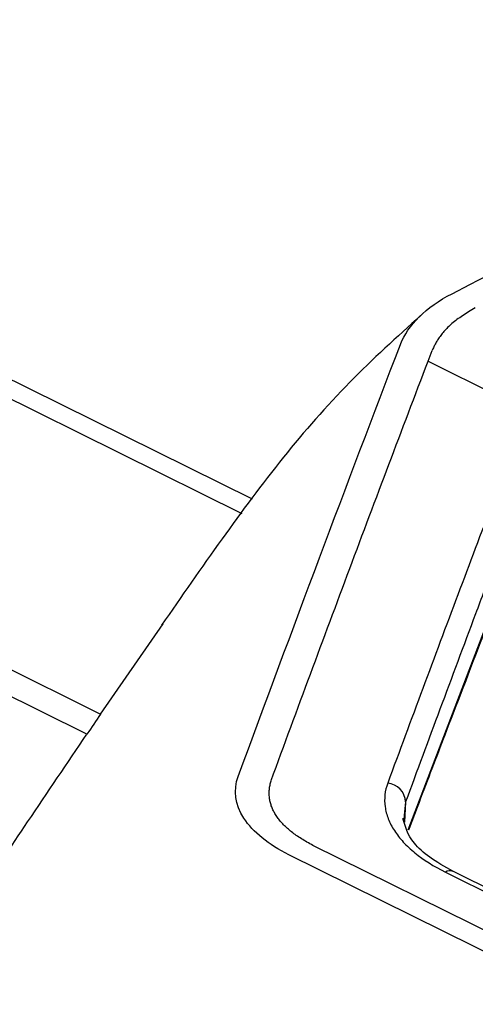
# Model space of a CAD drawing. Header units: millimetres. Extents: x -508 to 796, y -404 to 760.
# Tile 50 of 116: x 644 to 656, y -166 to -140. Entities that reach past the tile are written whole.
import ezdxf

# ---------------------------------------------------------------- set-up
doc = ezdxf.new("R2010")
doc.units = ezdxf.units.MM

msp = doc.modelspace()

# ---------------------------------------------------------------- linework, layer by layer
at = {"color": 250, "linetype": 'Continuous', "lineweight": 25}
for p, q in [((626.265, -140.71), (650.241, -152.59)), ((654.229, -160.47), (654.193, -160.813)), ((654.229, -160.47), (654.204, -160.996))]:
    msp.add_line(p, q, dxfattribs=at)
at = {"color": 7, "linetype": 'Continuous', "lineweight": 25}
for p, q in [((649.983, -152.977), (625.76, -140.973)), ((618.931, -144.62), (646.304, -158.184)), ((645.95, -158.705), (618.262, -144.985)), ((654.813, -149.012), (654.92, -148.732)), ((654.813, -149.012), (657.401, -150.294)), ((654.297, -161.196), (658.291, -150.708)), ((646.304, -158.184), (647.926, -155.836)), ((654.193, -160.813), (654.18, -160.94)), ((669.405, -170.311), (651.822, -161.599)), ((655.262, -162.294), (685.393, -177.224)), ((685.589, -177.202), (655.458, -162.271))]:
    msp.add_line(p, q, dxfattribs=at)
at = {"color": 7, "linetype": 'Continuous', "lineweight": 25, "flags": 128}
msp.add_lwpolyline([(668.883, -170.607), (660.04, -166.224), (651.196, -161.842)], dxfattribs=at)
at = {"color": 7, "linetype": 'Continuous', "lineweight": 25}
msp.add_arc((653.716, -160.489), 0.512, 2.0602, 84.6715, dxfattribs=at)
at = {"color": 250, "linetype": 'Continuous', "lineweight": 25}
msp.add_arc((655.38, -162.459), 0.203, 65.6003, 125.5467, dxfattribs=at)
at = {"color": 7, "linetype": 'Continuous', "lineweight": 25}
for points in [[(655.437, -147.255), (665.323, -142.129), (675.166, -137.488), (684.93, -133.413)], [(654.094, -148.575), (654.288, -148.069), (654.756, -147.608), (655.437, -147.255)], [(649.879, -159.807), (651.289, -155.978), (652.695, -152.232), (654.094, -148.575)], [(646.304, -158.184), (646.186, -158.357), (646.068, -158.531), (645.95, -158.705)]]:
    msp.add_open_spline(points, degree=3, dxfattribs=at)
for points, knots in [([(665.666, -146.568), (664.128, -147.347), (662.328, -148.258), (660.262, -149.316), (659.469, -149.718), (658.521, -150.219), (658.211, -151.049), (657.858, -151.952), (657.353, -153.262), (656.483, -155.512), (655.507, -158.054), (654.709, -160.137), (654.393, -160.963), (654.301, -161.205)], [0, 0, 0, 0, 0.210087, 0.245895, 0.282101, 0.318385, 0.375086, 0.431717, 0.487667, 0.617719, 0.848798, 0.95583, 1, 1, 1, 1]), ([(656.04, -147.626), (655.982, -147.659), (655.866, -147.725), (655.708, -147.826), (655.563, -147.928), (655.434, -148.031), (655.321, -148.135), (655.224, -148.238), (655.141, -148.341), (655.07, -148.442), (655.011, -148.541), (654.961, -148.637), (654.933, -148.701), (654.92, -148.732)], [0, 0, 0, 0, 0.107385, 0.211642, 0.312588, 0.410142, 0.504308, 0.595153, 0.682731, 0.767041, 0.848056, 0.925726, 1, 1, 1, 1]), ([(654.63, -147.816), (654.001, -148.385), (652.721, -149.544), (650.993, -151.528), (649.394, -153.698), (648.403, -155.13), (647.889, -155.873)], [0, 0, 0, 0, 0.232959, 0.473985, 0.727005, 1, 1, 1, 1]), ([(650.734, -159.916), (651.075, -158.988), (651.416, -158.063), (652.097, -156.226), (652.437, -155.312), (653.117, -153.495), (653.456, -152.591), (654.135, -150.793), (654.474, -149.902), (654.813, -149.012)], [0, 0, 0, 0, 0.25, 0.25, 0.5, 0.5, 0.75, 0.75, 1, 1, 1, 1]), ([(657.401, -150.294), (657.099, -151.086), (656.797, -151.88), (656.191, -153.478), (655.888, -154.281), (654.979, -156.703), (654.372, -158.332), (653.764, -159.979)], [0, 0, 0, 0, 0.25, 0.25, 0.5, 0.5, 1, 1, 1, 1]), ([(657.857, -150.791), (657.691, -151.228), (657.389, -152.02), (656.937, -153.212), (656.5, -154.372), (655.889, -155.997), (655.132, -158.025), (654.526, -159.666), (654.229, -160.47)], [0, 0, 0, 0, 0.1378567, 0.2500296, 0.3742634, 0.5000337, 0.7547661, 1, 1, 1, 1]), ([(641.284, -165.695), (641.548, -165.294), (642.159, -164.364), (643.2, -162.793), (644.492, -160.857), (645.436, -159.464), (645.95, -158.705)], [0, 0, 0, 0, 0.169114, 0.392152, 0.669114, 1, 1, 1, 1]), ([(651.196, -161.842), (650.668, -161.581), (650.259, -161.25), (649.8, -160.539), (649.749, -160.16), (649.879, -159.807)], [0, 0, 0, 0, 0.5, 0.5, 1, 1, 1, 1]), ([(651.822, -161.599), (651.77, -161.571), (651.666, -161.516), (651.522, -161.429), (651.389, -161.341), (651.267, -161.251), (651.157, -161.159), (651.058, -161.065), (650.971, -160.969), (650.895, -160.872), (650.831, -160.773), (650.779, -160.672), (650.738, -160.569), (650.708, -160.465), (650.69, -160.359), (650.683, -160.251), (650.688, -160.141), (650.704, -160.03), (650.724, -159.955), (650.734, -159.918)], [0, 0, 0, 0, 0.062284, 0.123122, 0.182692, 0.241182, 0.298792, 0.35573, 0.412212, 0.468459, 0.524696, 0.581145, 0.63803, 0.695566, 0.753963, 0.813421, 0.874129, 0.936267, 1, 1, 1, 1]), ([(653.764, -159.979), (653.689, -160.181), (653.668, -160.387), (653.711, -160.698), (653.738, -160.803), (653.819, -161.011), (653.925, -161.217), (654.08, -161.415), (654.257, -161.609), (654.361, -161.704), (654.696, -161.977), (654.958, -162.143), (655.262, -162.294)], [0, 0, 0, 0, 0.25, 0.25, 0.375, 0.375, 0.5, 0.625, 0.625, 0.75, 0.75, 1, 1, 1, 1]), ([(655.458, -162.271), (655.246, -162.152), (654.833, -161.921), (654.31, -161.435), (654.218, -161.108), (654.159, -160.897)], [0, 0, 0, 0, 0.273112, 0.531058, 1, 1, 1, 1])]:
    msp.add_open_spline(points, degree=3, knots=knots, dxfattribs=at)

doc.saveas('drawing.dxf')
